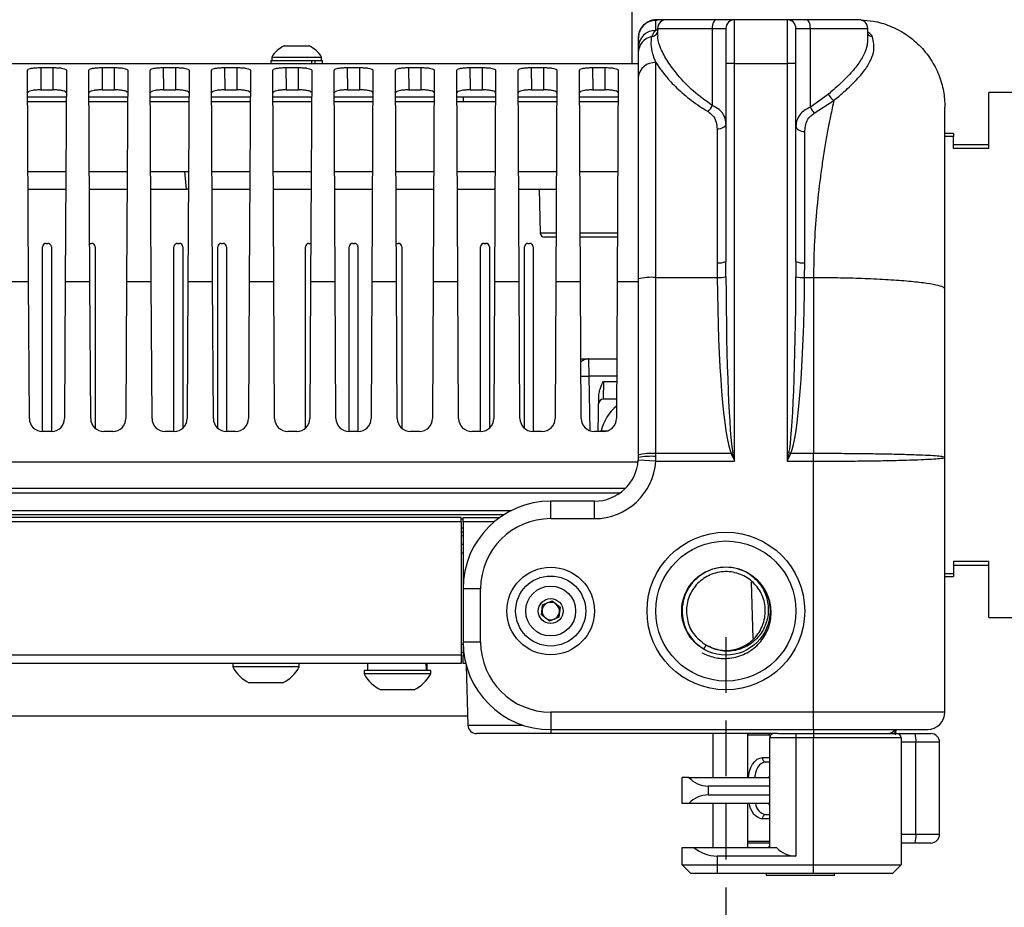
# Model space of a CAD drawing. Header units: millimetres. Extents: x 9 to 583, y 10 to 410.
# Tile 74 of 107: x 449 to 472, y 98 to 118. Entities that reach past the tile are written whole.
import ezdxf

# ---------------------------------------------------------------- set-up
doc = ezdxf.new("R2010")
doc.units = ezdxf.units.MM
doc.linetypes.add('HIDDEN', pattern=[1.905, 1.27, -0.635])
doc.layers.add('DEFAULT_2', color=5, linetype='HIDDEN')
doc.styles.add('SLDTEXTSTYLE0', font='TXT', dxfattribs={"width": 0.605})
doc.dimstyles.new('SLDDIMSTYLE1', dxfattribs={"dimtxt": 5, "dimasz": 3, "dimexe": 0, "dimexo": 0.0625, "dimgap": 1.25, "dimtad": 1, "dimlfac": 5, "dimrnd": 1e-09, "dimzin": 12, "dimdsep": 46, "dimtxsty": 'SLDTEXTSTYLE0', "dimsah": 1, "dimcen": 0.09, "dimadec": 0, "dimazin": 3, "dimtfac": 1, "dimtmove": 0, "dimatfit": 0, "dimfxl": 0, "dimfrac": 2, "dimtolj": 1, "dimtzin": 12, "dimarcsym": 0})

# ---------------------------------------------------------------- blocks, each defined once
blk = doc.blocks.new('_D_14')
at = {"layer": 'DEFAULT_2'}
for p, q in [((399.355, 104.06), (399.355, 85.687)), ((465.355, 104.06), (465.355, 85.687)), ((399.355, 86.687), (393.005, 86.687)), ((399.355, 86.687), (465.355, 86.687)), ((465.355, 86.687), (471.705, 86.687))]:
    blk.add_line(p, q, dxfattribs=at)
for points in [[(399.355, 86.687), (396.355, 87.287), (396.355, 86.087)], [(465.355, 86.687), (468.355, 86.087), (468.355, 87.287)]]:
    blk.add_solid(points, dxfattribs=at)
at = {"layer": 'DEFAULT_2', "char_height": 5, "attachment_point": 1, "style": 'SLDTEXTSTYLE0'}
for s, insert in [('330', (425.846, 93.134)), ('(mounting hole distance)', (393.964, 85.46))]:
    blk.add_mtext(s, dxfattribs=dict(at, insert=insert))

msp = doc.modelspace()

# ---------------------------------------------------------------- linework, layer by layer
at = {"color": 8, "linetype": 'Continuous', "lineweight": 25}
for p, q in [((463.205, 121.2168), (463.205, 117.1595)), ((463.795, 117.9695), (465.043, 117.9695)), ((467.283, 117.9695), (468.595, 117.9695)), ((459.355, 116.3995), (459.355, 116.2995)), ((470.555, 115.5028), (470.355, 115.5028)), ((461.1167, 113.2969), (461.4788, 113.2969)), ((462.0313, 113.2969), (462.8788, 113.2969)), ((463.355, 112.1834), (462.8729, 112.1834)), ((462.2287, 110.0265), (462.2505, 108.7777)), ((462.8616, 110.0265), (462.2287, 110.0265)), ((462.5622, 109.9065), (462.861, 109.9065)), ((404.2471, 106.9595), (460.4629, 106.9595)), ((460.0638, 106.6969), (459.355, 106.6969)), ((459.355, 106.3769), (459.315, 106.3769)), ((459.355, 105.9843), (459.315, 105.9843)), ((470.355, 105.5163), (470.555, 105.5163)), ((459.315, 103.9043), (459.355, 103.9043)), ((459.355, 103.6543), (459.3769, 103.6543)), ((459.4633, 102.0543), (460.7162, 102.0543)), ((461.355, 101.9495), (461.355, 101.8595)), ((467.355, 101.9473), (467.355, 101.8595)), ((469.211, 101.8621), (469.2263, 101.9495)), ((466.355, 101.8195), (465.855, 101.8195)), ((469.6951, 101.6595), (469.355, 101.6595)), ((470.2324, 101.6595), (469.6951, 101.6595)), ((466.1882, 101.3095), (466.355, 101.3095)), ((466.355, 99.9095), (466.1882, 99.9095)), ((465.855, 99.3995), (466.355, 99.3995)), ((469.355, 99.5595), (469.6951, 99.5595)), ((469.6951, 99.5595), (470.2324, 99.5595))]:
    msp.add_line(p, q, dxfattribs=at)
at = {"color": 7, "linetype": 'Continuous', "lineweight": 25}
for p, q in [((463.755, 118.1543), (463.8099, 118.1695)), ((463.755, 117.9248), (463.755, 118.1543)), ((463.995, 118.1695), (463.8099, 118.1695)), ((465.139, 118.1695), (463.995, 118.1695)), ((465.555, 118.1695), (465.139, 118.1695)), ((465.555, 117.1695), (465.555, 118.1695)), ((466.755, 118.1695), (465.555, 118.1695)), ((466.755, 118.1695), (466.755, 117.1695)), ((467.1923, 118.1695), (466.755, 118.1695)), ((468.395, 118.1695), (467.1923, 118.1695)), ((463.795, 117.9695), (463.795, 117.8228)), ((465.043, 117.9695), (465.043, 116.2076)), ((465.043, 117.9695), (465.355, 117.9695)), ((465.355, 117.9695), (465.355, 117.1695)), ((466.955, 117.1695), (466.955, 117.9695)), ((466.955, 117.9695), (467.283, 117.9695)), ((467.283, 116.1673), (467.283, 117.9695)), ((468.595, 117.7355), (468.595, 117.9695)), ((455.27, 117.5695), (455.84, 117.5695)), ((463.355, 117.7552), (463.355, 117.54)), ((463.355, 117.54), (463.355, 117.4144)), ((463.355, 117.1595), (445.309, 117.1595)), ((454.965, 117.2395), (454.965, 117.1595)), ((454.965, 117.2395), (455.8976, 117.2395)), ((454.985, 117.3155), (454.985, 117.2395)), ((454.985, 117.3155), (456.125, 117.3155)), ((455.8976, 117.2395), (455.9545, 117.2395)), ((455.8976, 117.2395), (455.8976, 117.1595)), ((455.9545, 117.2395), (455.9685, 117.2395)), ((455.9685, 117.2395), (455.9685, 117.1595)), ((455.9685, 117.2395), (456.145, 117.2395)), ((456.125, 117.2395), (456.125, 117.3155)), ((456.145, 117.1595), (456.145, 117.2395)), ((463.755, 112.2798), (463.755, 117.1891)), ((465.355, 117.1695), (465.355, 112.6448)), ((465.555, 117.1695), (465.355, 117.1695)), ((465.555, 108.0822), (465.555, 117.1695)), ((465.555, 117.1695), (466.755, 117.1695)), ((466.755, 117.1695), (466.755, 108.0822)), ((466.955, 117.1695), (466.755, 117.1695)), ((466.955, 112.6448), (466.955, 117.1695)), ((449.4371, 112.1834), (449.4118, 117.0127)), ((449.7115, 117.075), (449.9986, 117.075)), ((449.7115, 117.075), (449.7141, 116.5657)), ((449.9959, 116.5657), (449.9986, 117.075)), ((450.2982, 117.0127), (450.2729, 112.1834)), ((450.8371, 112.1834), (450.8118, 117.0127)), ((451.1115, 117.075), (451.3986, 117.075)), ((451.1115, 117.075), (451.1141, 116.5657)), ((451.3959, 116.5657), (451.3986, 117.075)), ((451.6982, 117.0127), (451.6729, 112.1834)), ((452.2371, 112.1834), (452.2118, 117.0127)), ((452.5115, 117.075), (452.7986, 117.075)), ((452.5115, 117.075), (452.5141, 116.5657)), ((452.7959, 116.5657), (452.7986, 117.075)), ((453.0982, 117.0127), (453.0729, 112.1834)), ((453.6371, 112.1834), (453.6118, 117.0127)), ((453.9115, 117.075), (454.1986, 117.075)), ((453.9115, 117.075), (453.9141, 116.5657)), ((454.1959, 116.5657), (454.1986, 117.075)), ((454.4982, 117.0127), (454.4729, 112.1834)), ((455.0371, 112.1834), (455.0118, 117.0127)), ((455.3115, 117.075), (455.5986, 117.075)), ((455.3115, 117.075), (455.3141, 116.5657)), ((455.5959, 116.5657), (455.5986, 117.075)), ((455.8982, 117.0127), (455.8729, 112.1834)), ((456.4371, 112.1834), (456.4118, 117.0127)), ((456.7115, 117.075), (456.9986, 117.075)), ((456.7115, 117.075), (456.7141, 116.5657)), ((456.9959, 116.5657), (456.9986, 117.075)), ((457.2982, 117.0127), (457.2729, 112.1834)), ((457.8371, 112.1834), (457.8118, 117.0127)), ((458.1115, 117.075), (458.3986, 117.075)), ((458.1115, 117.075), (458.1141, 116.5657)), ((458.3959, 116.5657), (458.3986, 117.075)), ((458.6982, 117.0127), (458.6729, 112.1834)), ((459.2371, 112.1834), (459.2118, 117.0127)), ((459.5115, 117.075), (459.7986, 117.075)), ((459.5115, 117.075), (459.5141, 116.5657)), ((459.7959, 116.5657), (459.7986, 117.075)), ((460.0982, 117.0127), (460.0729, 112.1834)), ((460.6371, 112.1834), (460.6118, 117.0127)), ((460.9115, 117.075), (461.1986, 117.075)), ((460.9115, 117.075), (460.9141, 116.5657)), ((461.1959, 116.5657), (461.1986, 117.075)), ((461.4982, 117.0127), (461.4729, 112.1834)), ((462.0371, 112.1834), (462.0118, 117.0127)), ((462.3115, 117.075), (462.5986, 117.075)), ((462.3115, 117.075), (462.3141, 116.5657)), ((462.5959, 116.5657), (462.5986, 117.075)), ((462.8982, 117.0127), (462.8729, 112.1834)), ((463.355, 116.8499), (463.355, 112.245)), ((449.7141, 116.5657), (449.9959, 116.5657)), ((451.1141, 116.5657), (451.3959, 116.5657)), ((452.5141, 116.5657), (452.7959, 116.5657)), ((453.9141, 116.5657), (454.1959, 116.5657)), ((455.3141, 116.5657), (455.5959, 116.5657)), ((456.7141, 116.5657), (456.9959, 116.5657)), ((458.1141, 116.5657), (458.3959, 116.5657)), ((459.5141, 116.5657), (459.7959, 116.5657)), ((460.9141, 116.5657), (461.1959, 116.5657)), ((462.3141, 116.5657), (462.5959, 116.5657)), ((467.6961, 116.4687), (467.283, 116.1673)), ((472.855, 116.5095), (471.355, 116.5095)), ((471.355, 115.223), (471.355, 116.5095)), ((450.295, 116.3995), (449.415, 116.3995)), ((449.4155, 116.2995), (450.2945, 116.2995)), ((451.695, 116.3995), (450.815, 116.3995)), ((450.8155, 116.2995), (451.6945, 116.2995)), ((453.095, 116.3995), (452.215, 116.3995)), ((452.2155, 116.2995), (453.0945, 116.2995)), ((454.495, 116.3995), (453.615, 116.3995)), ((453.6155, 116.2995), (454.4945, 116.2995)), ((455.895, 116.3995), (455.015, 116.3995)), ((455.0155, 116.2995), (455.8945, 116.2995)), ((457.295, 116.3995), (456.415, 116.3995)), ((456.4155, 116.2995), (457.2945, 116.2995)), ((458.695, 116.3995), (457.815, 116.3995)), ((457.8155, 116.2995), (458.6945, 116.2995)), ((460.095, 116.3995), (459.215, 116.3995)), ((459.2155, 116.2995), (460.0945, 116.2995)), ((461.495, 116.3995), (460.615, 116.3995)), ((460.6155, 116.2995), (461.4945, 116.2995)), ((462.895, 116.3995), (462.015, 116.3995)), ((462.0155, 116.2995), (462.8945, 116.2995)), ((467.3737, 116.0335), (467.8212, 116.3258)), ((465.155, 115.6686), (465.155, 112.6169)), ((467.155, 112.6169), (467.155, 115.6151)), ((470.555, 115.5699), (470.355, 115.5699)), ((470.555, 115.5699), (470.555, 115.5028)), ((470.555, 115.223), (470.555, 115.5028)), ((471.355, 115.3088), (470.555, 115.3088)), ((471.355, 115.223), (470.555, 115.223)), ((449.4239, 114.6995), (450.2861, 114.6995)), ((450.8239, 114.6995), (451.6861, 114.6995)), ((452.2239, 114.6995), (453.0861, 114.6995)), ((453.04, 114.2995), (453.005, 114.6995)), ((453.6239, 114.6995), (454.4861, 114.6995)), ((455.0239, 114.6995), (455.8861, 114.6995)), ((456.4239, 114.6995), (457.2861, 114.6995)), ((457.8239, 114.6995), (458.6861, 114.6995)), ((459.2239, 114.6995), (460.0861, 114.6995)), ((460.6239, 114.6995), (461.4861, 114.6995)), ((462.0239, 114.6995), (462.8861, 114.6995)), ((449.426, 114.2995), (450.284, 114.2995)), ((450.826, 114.2995), (451.684, 114.2995)), ((452.226, 114.2995), (453.04, 114.2995)), ((453.084, 114.2995), (453.04, 114.2995)), ((453.626, 114.2995), (454.484, 114.2995)), ((455.026, 114.2995), (455.884, 114.2995)), ((456.426, 114.2995), (457.284, 114.2995)), ((457.826, 114.2995), (458.684, 114.2995)), ((459.226, 114.2995), (460.084, 114.2995)), ((460.626, 114.2995), (461.484, 114.2995)), ((461.0905, 114.2995), (461.1167, 113.2969)), ((461.4783, 113.1995), (461.2167, 113.1995)), ((462.8783, 113.1995), (462.0318, 113.1995)), ((449.755, 108.7595), (449.755, 112.9795)), ((449.835, 113.0595), (449.875, 113.0595)), ((449.955, 112.9795), (449.955, 108.7595)), ((450.8325, 113.0595), (450.835, 113.0595)), ((450.835, 113.0595), (450.875, 113.0595)), ((450.955, 112.9795), (450.955, 108.8345)), ((452.755, 108.7595), (452.755, 112.9795)), ((452.835, 113.0595), (452.875, 113.0595)), ((452.955, 112.9795), (452.955, 108.8345)), ((453.755, 108.8345), (453.755, 112.9795)), ((453.835, 113.0595), (453.875, 113.0595)), ((453.955, 112.9795), (453.955, 108.7595)), ((455.755, 108.8345), (455.755, 112.9795)), ((455.835, 113.0595), (455.875, 113.0595)), ((455.875, 113.0595), (455.8775, 113.0595)), ((456.755, 108.7595), (456.755, 112.9795)), ((456.835, 113.0595), (456.875, 113.0595)), ((456.955, 112.9795), (456.955, 108.7595)), ((457.8325, 113.0595), (457.835, 113.0595)), ((457.835, 113.0595), (457.875, 113.0595)), ((457.955, 112.9795), (457.955, 108.8345)), ((459.755, 108.7595), (459.755, 112.9795)), ((459.835, 113.0595), (459.875, 113.0595)), ((459.955, 112.9795), (459.955, 108.8345)), ((460.755, 108.8345), (460.755, 112.9795)), ((460.835, 113.0595), (460.875, 113.0595)), ((460.955, 112.9795), (460.955, 108.7595)), ((465.356, 112.2973), (465.355, 112.6448)), ((466.955, 112.6448), (466.954, 112.2973)), ((465.155, 112.6169), (465.157, 112.2798)), ((467.153, 112.2798), (467.155, 112.6169)), ((449.4371, 112.1834), (449.0454, 112.1834)), ((449.4534, 109.0579), (449.4371, 112.1834)), ((450.2729, 112.1834), (450.2566, 109.0579)), ((450.8371, 112.1834), (450.2729, 112.1834)), ((450.8534, 109.0579), (450.8371, 112.1834)), ((451.6729, 112.1834), (451.6566, 109.0579)), ((452.2371, 112.1834), (451.6729, 112.1834)), ((452.2534, 109.0579), (452.2371, 112.1834)), ((453.0729, 112.1834), (453.0566, 109.0579)), ((453.6371, 112.1834), (453.0729, 112.1834)), ((453.6534, 109.0579), (453.6371, 112.1834)), ((454.4729, 112.1834), (454.4566, 109.0579)), ((455.0371, 112.1834), (454.4729, 112.1834)), ((455.0534, 109.0579), (455.0371, 112.1834)), ((455.8729, 112.1834), (455.8566, 109.0579)), ((456.4371, 112.1834), (455.8729, 112.1834)), ((456.4534, 109.0579), (456.4371, 112.1834)), ((457.2729, 112.1834), (457.2566, 109.0579)), ((457.8371, 112.1834), (457.2729, 112.1834)), ((457.8534, 109.0579), (457.8371, 112.1834)), ((458.6729, 112.1834), (458.6566, 109.0579)), ((459.2371, 112.1834), (458.6729, 112.1834)), ((459.2534, 109.0579), (459.2371, 112.1834)), ((460.0729, 112.1834), (460.0566, 109.0579)), ((460.6371, 112.1834), (460.0729, 112.1834)), ((460.6534, 109.0579), (460.6371, 112.1834)), ((461.4729, 112.1834), (461.4566, 109.0579)), ((462.0371, 112.1834), (461.4729, 112.1834)), ((462.0534, 109.0579), (462.0371, 112.1834)), ((462.8729, 112.1834), (462.8566, 109.0579)), ((463.355, 112.245), (463.355, 108.2216)), ((463.755, 108.2565), (463.755, 112.2798)), ((463.755, 112.2798), (465.157, 112.2798)), ((467.153, 112.2798), (467.355, 112.2798)), ((467.355, 112.2798), (467.355, 108.2565)), ((470.355, 108.1695), (470.355, 112.0184)), ((462.2184, 110.4195), (462.2287, 110.0265)), ((462.2184, 110.4195), (462.8637, 110.4195)), ((462.5622, 109.9065), (462.5533, 109.4995)), ((462.4421, 108.7595), (462.4569, 109.6082)), ((462.8589, 109.4995), (462.5533, 109.4995)), ((449.9566, 108.7595), (449.7534, 108.7595)), ((451.3566, 108.7595), (451.1534, 108.7595)), ((452.7566, 108.7595), (452.5534, 108.7595)), ((454.1566, 108.7595), (453.9534, 108.7595)), ((455.5566, 108.7595), (455.3534, 108.7595)), ((456.9566, 108.7595), (456.7534, 108.7595)), ((458.3566, 108.7595), (458.1534, 108.7595)), ((459.7566, 108.7595), (459.5534, 108.7595)), ((461.1566, 108.7595), (460.9534, 108.7595)), ((462.5566, 108.7595), (462.3534, 108.7595)), ((462.487, 108.7795), (462.487, 108.7595)), ((462.487, 108.7795), (462.6643, 108.7795)), ((463.355, 108.1695), (463.3531, 108.1071)), ((463.355, 108.2216), (463.355, 108.1695)), ((463.7523, 108.0822), (463.755, 108.1913)), ((463.755, 108.1913), (463.755, 108.2565)), ((465.4736, 108.2565), (463.755, 108.2565)), ((467.355, 108.2565), (466.8364, 108.2565)), ((467.355, 108.0822), (467.355, 108.2565)), ((470.355, 102.3495), (470.355, 108.1695)), ((463.3489, 108.0595), (446.255, 108.0595)), ((463.7523, 108.0822), (463.3531, 108.1071)), ((463.7523, 108.0822), (465.555, 108.0822)), ((466.755, 108.0822), (467.355, 108.0822)), ((467.355, 102.3495), (467.355, 108.0822)), ((463.0592, 107.4595), (446.255, 107.4595)), ((446.055, 107.3595), (462.9414, 107.3595)), ((461.355, 106.7695), (461.355, 107.1695)), ((462.355, 107.1695), (461.355, 107.1695)), ((462.355, 106.7695), (462.355, 107.1695)), ((460.2855, 106.8595), (404.4245, 106.8595)), ((459.315, 106.7995), (405.395, 106.7995)), ((459.315, 106.6995), (459.315, 106.7995)), ((459.355, 106.7995), (460.1961, 106.7995)), ((459.355, 106.6969), (459.355, 106.7995)), ((459.315, 106.6995), (405.395, 106.6995)), ((459.355, 106.7595), (459.315, 106.7595)), ((459.315, 106.6995), (459.315, 103.6595)), ((459.315, 106.5595), (459.355, 106.5595)), ((459.355, 106.6969), (459.355, 105.1695)), ((461.355, 106.7695), (462.355, 106.7695)), ((459.355, 106.4595), (459.315, 106.4595)), ((459.315, 106.1895), (459.355, 106.1895)), ((470.555, 105.796), (471.355, 105.796)), ((470.555, 105.796), (470.555, 105.5163)), ((470.555, 105.7102), (471.355, 105.7102)), ((471.355, 104.5095), (471.355, 105.796)), ((470.355, 105.4492), (470.555, 105.4492)), ((470.555, 105.5163), (470.555, 105.4492)), ((465.9755, 104.029), (465.9417, 105.3194)), ((459.355, 105.1695), (459.355, 103.9495)), ((459.755, 105.1695), (459.355, 105.1695)), ((459.755, 103.9495), (459.755, 105.1695)), ((461.1416, 104.5713), (461.1719, 104.8003)), ((461.1719, 104.8003), (461.3854, 104.8885)), ((461.3854, 104.8885), (461.5684, 104.7477)), ((461.3247, 104.4306), (461.1416, 104.5713)), ((461.5684, 104.7477), (461.5381, 104.5188)), ((461.5381, 104.5188), (461.3247, 104.4306)), ((471.355, 104.5095), (472.855, 104.5095)), ((459.755, 103.9495), (459.355, 103.9495)), ((459.355, 103.9495), (459.355, 103.6543)), ((464.8508, 103.7862), (464.905, 103.8801)), ((405.395, 103.6595), (459.315, 103.6595)), ((459.355, 103.7095), (459.315, 103.7095)), ((459.315, 103.6595), (459.315, 103.4595)), ((459.355, 103.4595), (459.355, 103.6543)), ((459.315, 103.4595), (405.395, 103.4595)), ((454.095, 103.4595), (454.095, 103.3835)), ((455.615, 103.3835), (455.615, 103.4595)), ((457.175, 103.4595), (457.175, 103.2995)), ((458.535, 103.2995), (458.535, 103.4595)), ((459.416, 103.4595), (459.355, 103.4595)), ((459.4277, 103.4154), (459.4633, 102.0543)), ((455.615, 103.3835), (454.095, 103.3835)), ((457.095, 103.2995), (457.095, 103.2235)), ((458.615, 103.2995), (457.095, 103.2995)), ((458.615, 103.2235), (457.095, 103.2235)), ((458.615, 103.2235), (458.615, 103.2995)), ((455.235, 103.0195), (454.475, 103.0195)), ((458.235, 102.8595), (457.475, 102.8595)), ((467.355, 102.3495), (461.355, 102.3495)), ((461.355, 102.3495), (461.355, 101.9495)), ((467.355, 101.9495), (467.355, 102.3495)), ((459.4579, 102.2595), (405.2521, 102.2595)), ((461.355, 101.8595), (459.6632, 101.8595)), ((461.355, 101.9495), (467.355, 101.9495)), ((466.549, 101.8595), (461.355, 101.8595)), ((465.055, 101.8595), (465.055, 100.8595)), ((465.855, 100.8595), (465.855, 101.8595)), ((466.549, 101.8595), (466.955, 101.8595)), ((466.955, 101.8595), (466.955, 101.7595)), ((466.955, 101.8595), (467.355, 101.8595)), ((467.355, 101.8595), (469.255, 101.8595)), ((467.355, 101.8595), (467.355, 101.7595)), ((469.235, 101.9444), (469.223, 101.8335)), ((469.255, 101.8595), (469.6742, 101.8595)), ((469.6742, 101.8595), (470.0324, 101.8595)), ((466.355, 101.8206), (466.355, 101.7595)), ((466.355, 99.2595), (466.355, 101.7595)), ((466.955, 101.7595), (466.355, 101.7595)), ((466.955, 101.7595), (466.955, 99.0595)), ((467.355, 101.7595), (466.955, 101.7595)), ((467.355, 98.8595), (467.355, 101.7595)), ((469.355, 101.7595), (467.355, 101.7595)), ((469.355, 101.7595), (469.355, 98.8595)), ((469.6951, 99.5595), (469.6951, 101.6595)), ((470.2324, 99.5595), (470.2324, 101.6595)), ((466.355, 101.2095), (466.2656, 101.2095)), ((464.355, 100.2595), (464.355, 100.8595)), ((464.5078, 100.8595), (464.355, 100.8595)), ((464.5078, 100.8595), (466.355, 100.8595)), ((466.355, 100.6595), (464.955, 100.6595)), ((464.955, 100.4595), (464.955, 100.6595)), ((464.5078, 100.2595), (464.355, 100.2595)), ((466.355, 100.2595), (464.5078, 100.2595)), ((464.955, 100.4595), (466.355, 100.4595)), ((465.055, 100.2595), (465.055, 99.2595)), ((465.855, 99.2595), (465.855, 100.2595)), ((466.2656, 100.0095), (466.355, 100.0095)), ((466.355, 99.3595), (465.855, 99.3595)), ((469.6742, 99.3595), (469.355, 99.3595)), ((470.0324, 99.3595), (469.6742, 99.3595)), ((464.355, 98.8595), (464.355, 99.2595)), ((464.355, 99.2595), (464.6259, 99.2595)), ((464.6259, 99.2595), (466.5078, 99.2595)), ((466.955, 99.0595), (465.155, 99.0595)), ((465.155, 99.0595), (465.155, 98.8595)), ((464.355, 98.8595), (465.155, 98.8595)), ((464.355, 98.8595), (464.555, 98.6595)), ((465.155, 98.8595), (465.155, 98.6595)), ((465.155, 98.8595), (467.355, 98.8595)), ((467.355, 98.6595), (467.355, 98.8595)), ((467.355, 98.8595), (469.355, 98.8595)), ((469.155, 98.6595), (469.355, 98.8595)), ((465.155, 98.6595), (464.555, 98.6595)), ((467.355, 98.6595), (465.155, 98.6595)), ((466.275, 98.6595), (466.275, 98.6135)), ((467.835, 98.6135), (466.275, 98.6135)), ((469.155, 98.6595), (467.355, 98.6595)), ((467.835, 98.6135), (467.835, 98.6595))]:
    msp.add_line(p, q, dxfattribs=at)
at = {"color": 7, "linetype": 'Continuous', "lineweight": 25, "flags": 128}
for points in [[(465.139, 118.1695), (465.1203, 118.1657), (465.1023, 118.1543), (465.0857, 118.1358), (465.0711, 118.1109), (465.0592, 118.0806), (465.0503, 118.0461), (465.0449, 118.0085), (465.043, 117.9695)], [(467.283, 117.9695), (467.2813, 118.0085), (467.2761, 118.0461), (467.2677, 118.0806), (467.2565, 118.1109), (467.2427, 118.1358), (467.227, 118.1543), (467.21, 118.1657), (467.1923, 118.1695)], [(465.355, 115.791), (465.3512, 115.7671), (465.3398, 115.7442), (465.3213, 115.723), (465.2964, 115.7044), (465.2661, 115.6892), (465.2315, 115.6779), (465.194, 115.6709), (465.155, 115.6686)], [(466.955, 115.7359), (466.9589, 115.7124), (466.9702, 115.6897), (466.9887, 115.6688), (467.0136, 115.6505), (467.0439, 115.6355), (467.0785, 115.6243), (467.116, 115.6174), (467.155, 115.6151)]]:
    msp.add_lwpolyline(points, dxfattribs=at)
at = {"color": 8, "linetype": 'Continuous', "lineweight": 25, "flags": 128}
for points in [[(465.8734, 100.8595), (465.8779, 100.9071), (465.8959, 101.0009), (465.9251, 101.0873), (465.9645, 101.1631), (466.0124, 101.2253), (466.0671, 101.2715), (466.1265, 101.2999), (466.1882, 101.3095)], [(466.2656, 101.2095), (466.2162, 101.2018), (466.1688, 101.1791), (466.125, 101.1421), (466.0866, 101.0924), (466.0552, 101.0317), (466.0318, 100.9626), (466.0174, 100.8876), (466.0145, 100.8595)]]:
    msp.add_lwpolyline(points, dxfattribs=at)
at = {"color": 7, "linetype": 'Continuous', "lineweight": 25}
for centre, radius in [((465.355, 104.6595), 1.8), ((465.355, 104.6595), 1.6), ((461.355, 104.6595), 1), ((465.355, 104.6595), 1.0084), ((461.355, 104.6595), 0.8), ((461.355, 104.6595), 0.57), ((461.355, 104.6595), 0.285)]:
    msp.add_circle(centre, radius, dxfattribs=at)
for centre, radius, start, end in [((463.7545, 117.7548), 0.3995, 89.93241, 179.93225), ((463.995, 117.9695), 0.2, 90, 180), ((465.555, 117.9695), 0.2, 90, 180), ((466.755, 117.9695), 0.2, 0, 90), ((468.395, 117.9695), 0.2, 0, 90), ((463.7476, 117.5323), 0.3926, 88.91408, 178.87127), ((455.555, 116.9628), 0.6703, 115.1629, 148.25374), ((455.555, 116.9628), 0.6703, 31.74626, 64.8371), ((463.7396, 117.4072), 0.3847, 101.25094, 178.91854), ((463.7269, 116.8168), 0.3734, 85.68682, 174.91209), ((464.6502, 116.3853), 0.4312, 313.50734, 335.65869), ((467.6946, 116.3486), 0.4497, 203.77333, 224.47682), ((461.2167, 113.2995), 0.1, 181.5, 270), ((449.835, 112.9795), 0.08, 90, 180), ((449.875, 112.9795), 0.08, 0, 90), ((450.875, 112.9795), 0.08, 0, 90), ((452.835, 112.9795), 0.08, 90, 180), ((452.875, 112.9795), 0.08, 0, 90), ((453.835, 112.9795), 0.08, 90, 180), ((453.875, 112.9795), 0.08, 0, 90), ((455.835, 112.9795), 0.08, 90, 180), ((456.835, 112.9795), 0.08, 90, 180), ((456.875, 112.9795), 0.08, 0, 90), ((457.875, 112.9795), 0.08, 0, 90), ((459.835, 112.9795), 0.08, 90, 180), ((459.875, 112.9795), 0.08, 0, 90), ((460.835, 112.9795), 0.08, 90, 180), ((460.875, 112.9795), 0.08, 0, 90), ((465.204, 112.9965), 0.3828, 262.64056, 293.23069), ((467.106, 112.9965), 0.3828, 246.76931, 277.35944), ((463.6558, 111.1063), 1.1777, 85.16619, 104.79594), ((465.1938, 113.0045), 0.7255, 267.09231, 282.91884), ((467.1162, 113.0045), 0.7255, 257.08116, 272.90769), ((462.5533, 109.3995), 0.1, 90, 179), ((463.555, 108.5102), 1.084, 130.01237, 165.61273), ((449.7534, 109.0595), 0.3, 180.3, 270), ((449.9566, 109.0595), 0.3, 270, 359.7), ((451.1534, 109.0595), 0.3, 180.3, 270), ((451.3566, 109.0595), 0.3, 270, 359.7), ((452.5534, 109.0595), 0.3, 180.3, 270), ((452.7566, 109.0595), 0.3, 270, 359.7), ((453.9534, 109.0595), 0.3, 180.3, 270), ((454.1566, 109.0595), 0.3, 270, 359.7), ((455.3534, 109.0595), 0.3, 180.3, 270), ((455.5566, 109.0595), 0.3, 270, 359.7), ((456.7534, 109.0595), 0.3, 180.3, 270), ((456.9566, 109.0595), 0.3, 270, 359.7), ((458.1534, 109.0595), 0.3, 180.3, 270), ((458.3566, 109.0595), 0.3, 270, 359.7), ((459.5534, 109.0595), 0.3, 180.3, 270), ((459.7566, 109.0595), 0.3, 270, 359.7), ((460.9534, 109.0595), 0.3, 180.3, 270), ((461.1566, 109.0595), 0.3, 270, 359.7), ((462.3534, 109.0595), 0.3, 180.3, 270), ((462.5566, 109.0595), 0.3, 270, 359.7), ((463.6558, 107.083), 1.1777, 85.16619, 104.79594), ((463.6553, 106.3427), 1.8514, 86.91293, 99.33484), ((464.5267, 110.524), 2.4572, 292.66641, 293.69889), ((467.7834, 110.524), 2.4572, 246.30111, 247.33359), ((462.355, 108.1695), 1, 270, 356.42398), ((462.355, 108.1695), 1.4, 270, 356.42398), ((461.355, 105.1695), 2, 90, 180), ((461.355, 105.1695), 1.6, 90, 180), ((465.355, 104.6595), 1, 55.26651, 240), ((461.355, 104.6595), 0.2, 112.44828, 172.44828), ((461.355, 104.6595), 0.2, 52.44828, 112.44828), ((461.355, 104.6595), 0.2, 352.44828, 52.44828), ((461.355, 104.6595), 0.2, 172.44828, 232.44828), ((461.355, 104.6595), 0.2, 292.44828, 352.44828), ((461.355, 104.6595), 0.2, 232.44828, 292.44828), ((461.355, 103.9495), 2, 180, 270), ((461.355, 103.9495), 1.6, 180, 270), ((454.855, 103.7966), 0.865, 208.52379, 243.94017), ((454.855, 103.7966), 0.865, 296.05983, 331.47621), ((457.855, 103.6366), 0.865, 208.52379, 243.94017), ((457.855, 103.6366), 0.865, 296.05983, 331.47621), ((469.955, 102.3495), 0.4, 270, 0), ((459.6632, 102.0595), 0.2, 181.5, 270), ((466.315, 101.8206), 0.04, 0, 76.94581), ((466.455, 101.7595), 0.1, 90, 180), ((469.0468, 102.0595), 0.2, 270, 325.89314), ((469.255, 101.7595), 0.1, 0, 90), ((469.2012, 101.709), 0.4964, 354.28191, 17.65632), ((470.0324, 101.6595), 0.2, 0, 90), ((466.2785, 101.2995), 0.0909, 173.6788, 261.82555), ((464.955, 101.2595), 0.6, 221.81031, 270), ((466.315, 100.8985), 0.04, 283.05419, 0), ((464.955, 99.8595), 0.6, 90, 138.18969), ((466.315, 100.2206), 0.04, 0, 76.94581), ((466.2785, 99.9195), 0.0909, 98.17445, 186.3212), ((469.2012, 99.5101), 0.4964, 342.34368, 5.71809), ((470.0324, 99.5595), 0.2, 270, 0), ((465.155, 99.8595), 0.8, 228.59038, 270), ((466.315, 99.2985), 0.04, 283.05419, 0), ((466.955, 99.6595), 0.6, 221.81031, 270)]:
    msp.add_arc(centre, radius, start, end, dxfattribs=at)
at = {"color": 8, "linetype": 'Continuous', "lineweight": 25}
for centre, radius, start, end in [((463.6341, 117.9682), 0.1862, 279.41341, 329.75145), ((468.7215, 117.9664), 0.1821, 226.02633, 262.4351), ((462.0999, 116.0059), 5.9808, 269.50671, 271.23402), ((466.3171, 100.8836), 0.0379, 320.52896, 359.86031), ((466.281, 100.2947), 0.3962, 185.0907, 256.45262), ((466.3154, 100.2913), 0.2862, 186.37955, 259.98881)]:
    msp.add_arc(centre, radius, start, end, dxfattribs=at)
at = {"color": 7, "linetype": 'Continuous', "lineweight": 25}
for centre, major_axis, ratio, start_param, end_param in [((465.555, 112.7328), (0, 4.572), 0.0874887, 1.6700386, 2.9366411), ((465.555, 112.7503), (0, 4.572), 0.0437443, 1.6700386, 2.9366411), ((466.755, 112.7503), (0, 4.572), 0.0437443, 3.3465442, 4.6131467), ((466.755, 112.7328), (0, 4.572), 0.0874887, 3.3465442, 4.6131467), ((457.855, 103.2995), (-0.1607, 1.1743), 0.5626512, 4.6355296, 4.771798), ((457.855, 103.4595), (-0.1607, 1.1743), 0.5626512, 4.4992611, 4.6355296)]:
    msp.add_ellipse(centre, major_axis=major_axis, ratio=ratio, start_param=start_param, end_param=end_param, dxfattribs=at)
for points, knots in [([(463.8089, 118.169), (463.7893, 118.1688), (463.7465, 118.1685), (463.6603, 118.1553), (463.5484, 118.1092), (463.4458, 118.0236), (463.3679, 117.8984), (463.3625, 117.8014), (463.3598, 117.7547)], [0, 0, 0, 0, 0.1515997, 0.330039, 0.4761277, 0.6458688, 0.8296412, 1, 1, 1, 1]), ([(468.4419, 118.1615), (468.5347, 118.1561), (468.7567, 118.1432), (469.1009, 118.0378), (469.4595, 117.8541), (469.7792, 117.5937), (470.0394, 117.274), (470.2239, 116.9155), (470.3352, 116.5428), (470.3485, 116.2915), (470.355, 116.1695)], [0, 0, 0, 0, 0.09124413, 0.21827199, 0.3505809, 0.48569759, 0.62081428, 0.75312319, 0.88015105, 1, 1, 1, 1]), ([(463.6646, 117.7845), (463.6832, 117.826), (463.7054, 117.8757), (463.748, 117.9179), (463.755, 117.9248)], [0, 0, 0, 0, 0.8348256, 1, 1, 1, 1]), ([(463.755, 117.1891), (463.7307, 117.2573), (463.6775, 117.4062), (463.6388, 117.6134), (463.6559, 117.7271), (463.6646, 117.7845)], [0, 0, 0, 0, 0.29506824, 0.6442155, 1, 1, 1, 1]), ([(467.8212, 116.3258), (467.8212, 116.3258), (467.8611, 116.3585), (468.0136, 116.485), (468.252, 116.6991), (468.4877, 116.9558), (468.6461, 117.1969), (468.7653, 117.4846), (468.724, 117.6681), (468.6975, 117.7858)], [0, 0, 0, 0, 0.00000385, 0.05914945, 0.2306715, 0.40218321, 0.55976728, 0.71733219, 1, 1, 1, 1]), ([(463.355, 117.4144), (463.355, 117.3398), (463.355, 117.189), (463.355, 116.9637), (463.355, 116.8499)], [0, 0, 0, 0, 0.49501739, 1, 1, 1, 1]), ([(463.755, 117.1891), (463.8575, 117.0436), (464.0248, 116.8062), (464.3896, 116.4618), (464.6828, 116.2332), (464.8841, 116.1108), (464.947, 116.0726)], [0, 0, 0, 0, 0.3887753, 0.6344148, 0.885799, 1, 1, 1, 1]), ([(449.4118, 117.0127), (449.4151, 117.0206), (449.4218, 117.0364), (449.4751, 117.0551), (449.5533, 117.068), (449.6372, 117.0741), (449.6911, 117.0747), (449.7115, 117.075)], [0, 0, 0, 0, 0.2208997, 0.4419532, 0.659056, 0.8715641, 1, 1, 1, 1]), ([(449.9986, 117.075), (450.0318, 117.0744), (450.0983, 117.0732), (450.1871, 117.064), (450.2547, 117.0495), (450.2925, 117.0316), (450.2965, 117.0183), (450.2982, 117.0127)], [0, 0, 0, 0, 0.2092963, 0.4185565, 0.6289139, 0.8425264, 1, 1, 1, 1]), ([(450.8118, 117.0127), (450.8151, 117.0206), (450.8218, 117.0364), (450.8751, 117.0551), (450.9533, 117.068), (451.0372, 117.0741), (451.0911, 117.0747), (451.1115, 117.075)], [0, 0, 0, 0, 0.2208997, 0.4419532, 0.659056, 0.8715641, 1, 1, 1, 1]), ([(451.3986, 117.075), (451.4318, 117.0744), (451.4983, 117.0732), (451.5871, 117.064), (451.6547, 117.0495), (451.6925, 117.0316), (451.6965, 117.0183), (451.6982, 117.0127)], [0, 0, 0, 0, 0.2092963, 0.4185565, 0.6289139, 0.8425264, 1, 1, 1, 1]), ([(452.2118, 117.0127), (452.2151, 117.0206), (452.2218, 117.0364), (452.2751, 117.0551), (452.3533, 117.068), (452.4372, 117.0741), (452.4911, 117.0747), (452.5115, 117.075)], [0, 0, 0, 0, 0.2208997, 0.4419532, 0.659056, 0.8715641, 1, 1, 1, 1]), ([(452.7986, 117.075), (452.8318, 117.0744), (452.8983, 117.0732), (452.9871, 117.064), (453.0547, 117.0495), (453.0925, 117.0316), (453.0965, 117.0183), (453.0982, 117.0127)], [0, 0, 0, 0, 0.2092963, 0.4185565, 0.6289139, 0.8425264, 1, 1, 1, 1]), ([(453.6118, 117.0127), (453.6151, 117.0206), (453.6218, 117.0364), (453.6751, 117.0551), (453.7533, 117.068), (453.8372, 117.0741), (453.8911, 117.0747), (453.9115, 117.075)], [0, 0, 0, 0, 0.2208997, 0.4419532, 0.659056, 0.8715641, 1, 1, 1, 1]), ([(454.1986, 117.075), (454.2318, 117.0744), (454.2983, 117.0732), (454.3871, 117.064), (454.4547, 117.0495), (454.4925, 117.0316), (454.4965, 117.0183), (454.4982, 117.0127)], [0, 0, 0, 0, 0.2092963, 0.4185565, 0.6289139, 0.8425264, 1, 1, 1, 1]), ([(455.0118, 117.0127), (455.0151, 117.0206), (455.0218, 117.0364), (455.0751, 117.0551), (455.1533, 117.068), (455.2372, 117.0741), (455.2911, 117.0747), (455.3115, 117.075)], [0, 0, 0, 0, 0.2208997, 0.4419532, 0.659056, 0.8715641, 1, 1, 1, 1]), ([(455.5986, 117.075), (455.6318, 117.0744), (455.6983, 117.0732), (455.7871, 117.064), (455.8547, 117.0495), (455.8925, 117.0316), (455.8965, 117.0183), (455.8982, 117.0127)], [0, 0, 0, 0, 0.20929625, 0.41855649, 0.62891387, 0.84252636, 1, 1, 1, 1]), ([(456.4118, 117.0127), (456.4151, 117.0206), (456.4218, 117.0364), (456.4751, 117.0551), (456.5533, 117.068), (456.6372, 117.0741), (456.6911, 117.0747), (456.7115, 117.075)], [0, 0, 0, 0, 0.2208997, 0.4419532, 0.659056, 0.8715641, 1, 1, 1, 1]), ([(456.9986, 117.075), (457.0318, 117.0744), (457.0983, 117.0732), (457.1871, 117.064), (457.2547, 117.0495), (457.2925, 117.0316), (457.2965, 117.0183), (457.2982, 117.0127)], [0, 0, 0, 0, 0.2092963, 0.4185565, 0.6289139, 0.8425264, 1, 1, 1, 1]), ([(457.8118, 117.0127), (457.8151, 117.0206), (457.8218, 117.0364), (457.8751, 117.0551), (457.9533, 117.068), (458.0372, 117.0741), (458.0911, 117.0747), (458.1115, 117.075)], [0, 0, 0, 0, 0.2208997, 0.4419532, 0.659056, 0.8715641, 1, 1, 1, 1]), ([(458.3986, 117.075), (458.4318, 117.0744), (458.4983, 117.0732), (458.5871, 117.064), (458.6547, 117.0495), (458.6925, 117.0316), (458.6965, 117.0183), (458.6982, 117.0127)], [0, 0, 0, 0, 0.2092963, 0.4185565, 0.6289139, 0.8425264, 1, 1, 1, 1]), ([(459.2118, 117.0127), (459.2151, 117.0206), (459.2218, 117.0364), (459.2751, 117.0551), (459.3533, 117.068), (459.4372, 117.0741), (459.4911, 117.0747), (459.5115, 117.075)], [0, 0, 0, 0, 0.2208997, 0.4419532, 0.659056, 0.8715641, 1, 1, 1, 1]), ([(459.7986, 117.075), (459.8318, 117.0744), (459.8983, 117.0732), (459.9871, 117.064), (460.0547, 117.0495), (460.0925, 117.0316), (460.0965, 117.0183), (460.0982, 117.0127)], [0, 0, 0, 0, 0.2092963, 0.4185565, 0.6289139, 0.8425264, 1, 1, 1, 1]), ([(460.6118, 117.0127), (460.6151, 117.0206), (460.6218, 117.0364), (460.6751, 117.0551), (460.7533, 117.068), (460.8372, 117.0741), (460.8911, 117.0747), (460.9115, 117.075)], [0, 0, 0, 0, 0.2208997, 0.4419532, 0.659056, 0.8715641, 1, 1, 1, 1]), ([(461.1986, 117.075), (461.2318, 117.0744), (461.2983, 117.0732), (461.3871, 117.064), (461.4547, 117.0495), (461.4925, 117.0316), (461.4965, 117.0183), (461.4982, 117.0127)], [0, 0, 0, 0, 0.2092963, 0.4185565, 0.6289139, 0.8425264, 1, 1, 1, 1]), ([(462.0118, 117.0127), (462.0151, 117.0206), (462.0218, 117.0364), (462.0751, 117.0551), (462.1533, 117.068), (462.2372, 117.0741), (462.2911, 117.0747), (462.3115, 117.075)], [0, 0, 0, 0, 0.2208997, 0.4419532, 0.659056, 0.8715641, 1, 1, 1, 1]), ([(462.5986, 117.075), (462.6318, 117.0744), (462.6983, 117.0732), (462.7871, 117.064), (462.8547, 117.0495), (462.8925, 117.0316), (462.8965, 117.0183), (462.8982, 117.0127)], [0, 0, 0, 0, 0.2092963, 0.4185565, 0.6289139, 0.8425264, 1, 1, 1, 1]), ([(449.7141, 116.5657), (449.681, 116.5651), (449.6147, 116.5638), (449.5262, 116.5537), (449.4586, 116.5377), (449.4204, 116.5179), (449.4163, 116.503), (449.4145, 116.4966)], [0, 0, 0, 0, 0.2081457, 0.4162474, 0.6256807, 0.8390503, 1, 1, 1, 1]), ([(450.2955, 116.4966), (450.2922, 116.5054), (450.2855, 116.523), (450.2318, 116.5439), (450.1531, 116.5582), (450.0694, 116.5649), (450.0158, 116.5655), (449.9959, 116.5657)], [0, 0, 0, 0, 0.2223217, 0.4448324, 0.6624596, 0.8744817, 1, 1, 1, 1]), ([(451.1141, 116.5657), (451.081, 116.5651), (451.0147, 116.5638), (450.9262, 116.5537), (450.8586, 116.5377), (450.8204, 116.5179), (450.8163, 116.503), (450.8145, 116.4966)], [0, 0, 0, 0, 0.2081457, 0.4162474, 0.6256807, 0.8390503, 1, 1, 1, 1]), ([(451.6955, 116.4966), (451.6922, 116.5054), (451.6855, 116.523), (451.6318, 116.5439), (451.5531, 116.5582), (451.4694, 116.5649), (451.4158, 116.5655), (451.3959, 116.5657)], [0, 0, 0, 0, 0.2223217, 0.4448324, 0.6624596, 0.8744817, 1, 1, 1, 1]), ([(452.5141, 116.5657), (452.481, 116.5651), (452.4147, 116.5638), (452.3262, 116.5537), (452.2586, 116.5377), (452.2204, 116.5179), (452.2163, 116.503), (452.2145, 116.4966)], [0, 0, 0, 0, 0.2081457, 0.4162474, 0.6256807, 0.8390503, 1, 1, 1, 1]), ([(453.0955, 116.4966), (453.0922, 116.5054), (453.0855, 116.523), (453.0318, 116.5439), (452.9531, 116.5582), (452.8694, 116.5649), (452.8158, 116.5655), (452.7959, 116.5657)], [0, 0, 0, 0, 0.2223217, 0.4448324, 0.6624596, 0.8744817, 1, 1, 1, 1]), ([(453.9141, 116.5657), (453.881, 116.5651), (453.8147, 116.5638), (453.7262, 116.5537), (453.6586, 116.5377), (453.6204, 116.5179), (453.6163, 116.503), (453.6145, 116.4966)], [0, 0, 0, 0, 0.2081457, 0.4162474, 0.6256807, 0.8390503, 1, 1, 1, 1]), ([(454.4955, 116.4966), (454.4922, 116.5054), (454.4855, 116.523), (454.4318, 116.5439), (454.3531, 116.5582), (454.2694, 116.5649), (454.2158, 116.5655), (454.1959, 116.5657)], [0, 0, 0, 0, 0.2223217, 0.4448324, 0.6624596, 0.8744817, 1, 1, 1, 1]), ([(455.3141, 116.5657), (455.281, 116.5651), (455.2147, 116.5638), (455.1262, 116.5537), (455.0586, 116.5377), (455.0204, 116.5179), (455.0163, 116.503), (455.0145, 116.4966)], [0, 0, 0, 0, 0.2081457, 0.4162474, 0.6256807, 0.8390503, 1, 1, 1, 1]), ([(455.8955, 116.4966), (455.8922, 116.5054), (455.8855, 116.523), (455.8318, 116.5439), (455.7531, 116.5582), (455.6694, 116.5649), (455.6158, 116.5655), (455.5959, 116.5657)], [0, 0, 0, 0, 0.2223217, 0.4448324, 0.6624596, 0.8744817, 1, 1, 1, 1]), ([(456.7141, 116.5657), (456.681, 116.5651), (456.6147, 116.5638), (456.5262, 116.5537), (456.4586, 116.5377), (456.4204, 116.5179), (456.4163, 116.503), (456.4145, 116.4966)], [0, 0, 0, 0, 0.2081457, 0.4162474, 0.6256807, 0.8390503, 1, 1, 1, 1]), ([(457.2955, 116.4966), (457.2922, 116.5054), (457.2855, 116.523), (457.2318, 116.5439), (457.1531, 116.5582), (457.0694, 116.5649), (457.0158, 116.5655), (456.9959, 116.5657)], [0, 0, 0, 0, 0.2223217, 0.4448324, 0.6624596, 0.8744817, 1, 1, 1, 1]), ([(458.1141, 116.5657), (458.081, 116.5651), (458.0147, 116.5638), (457.9262, 116.5537), (457.8586, 116.5377), (457.8204, 116.5179), (457.8163, 116.503), (457.8145, 116.4966)], [0, 0, 0, 0, 0.2081457, 0.4162474, 0.6256807, 0.8390503, 1, 1, 1, 1]), ([(458.6955, 116.4966), (458.6922, 116.5054), (458.6855, 116.523), (458.6318, 116.5439), (458.5531, 116.5582), (458.4694, 116.5649), (458.4158, 116.5655), (458.3959, 116.5657)], [0, 0, 0, 0, 0.2223217, 0.4448324, 0.6624596, 0.8744817, 1, 1, 1, 1]), ([(459.5141, 116.5657), (459.481, 116.5651), (459.4147, 116.5638), (459.3262, 116.5537), (459.2586, 116.5377), (459.2204, 116.5179), (459.2163, 116.503), (459.2145, 116.4966)], [0, 0, 0, 0, 0.2081457, 0.4162474, 0.6256807, 0.8390503, 1, 1, 1, 1]), ([(460.0955, 116.4966), (460.0922, 116.5054), (460.0855, 116.523), (460.0318, 116.5439), (459.9531, 116.5582), (459.8694, 116.5649), (459.8158, 116.5655), (459.7959, 116.5657)], [0, 0, 0, 0, 0.22232172, 0.44483241, 0.66245959, 0.87448171, 1, 1, 1, 1]), ([(460.9141, 116.5657), (460.881, 116.5651), (460.8147, 116.5638), (460.7262, 116.5537), (460.6586, 116.5377), (460.6204, 116.5179), (460.6163, 116.503), (460.6145, 116.4966)], [0, 0, 0, 0, 0.2081457, 0.4162474, 0.6256807, 0.8390503, 1, 1, 1, 1]), ([(461.4955, 116.4966), (461.4922, 116.5054), (461.4855, 116.523), (461.4318, 116.5439), (461.3531, 116.5582), (461.2694, 116.5649), (461.2158, 116.5655), (461.1959, 116.5657)], [0, 0, 0, 0, 0.2223217, 0.4448324, 0.6624596, 0.8744817, 1, 1, 1, 1]), ([(462.3141, 116.5657), (462.281, 116.5651), (462.2147, 116.5638), (462.1262, 116.5537), (462.0586, 116.5377), (462.0204, 116.5179), (462.0163, 116.503), (462.0145, 116.4966)], [0, 0, 0, 0, 0.2081457, 0.4162474, 0.6256807, 0.8390503, 1, 1, 1, 1]), ([(462.8955, 116.4966), (462.8922, 116.5054), (462.8855, 116.523), (462.8318, 116.5439), (462.7531, 116.5582), (462.6694, 116.5649), (462.6158, 116.5655), (462.5959, 116.5657)], [0, 0, 0, 0, 0.2223217, 0.4448324, 0.6624596, 0.8744817, 1, 1, 1, 1]), ([(467.8212, 116.3258), (467.7955, 116.2074), (467.7498, 115.9969), (467.6833, 115.658), (467.6221, 115.316), (467.5635, 114.9495), (467.4919, 114.4438), (467.4218, 113.8052), (467.3662, 113.0337), (467.3586, 112.5245), (467.355, 112.2798)], [0, 0, 0, 0, 0.1093024, 0.1942597, 0.2886603, 0.3876037, 0.4783345, 0.6655493, 0.8393524, 1, 1, 1, 1]), ([(464.947, 116.0726), (464.9849, 116.0442), (465.0743, 115.9769), (465.142, 115.8327), (465.1508, 115.7221), (465.155, 115.6686)], [0, 0, 0, 0, 0.27477354, 0.64910449, 1, 1, 1, 1]), ([(465.355, 115.791), (465.3486, 115.8466), (465.3351, 115.9635), (465.2285, 116.1127), (465.0994, 116.1787), (465.043, 116.2076)], [0, 0, 0, 0, 0.3373185, 0.71029652, 1, 1, 1, 1]), ([(467.283, 116.1673), (467.242, 116.1488), (467.1404, 116.1031), (467.0149, 115.9803), (466.9597, 115.8472), (466.9559, 115.757), (466.955, 115.7359)], [0, 0, 0, 0, 0.1938971, 0.4797221, 0.8782051, 1, 1, 1, 1]), ([(467.155, 115.6151), (467.1645, 115.7008), (467.1789, 115.8312), (467.2764, 115.9691), (467.3462, 116.0154), (467.3737, 116.0335)], [0, 0, 0, 0, 0.5371824, 0.8182582, 1, 1, 1, 1]), ([(470.355, 112.0184), (470.355, 112.1673), (470.355, 112.4579), (470.355, 112.8908), (470.355, 113.3351), (470.355, 113.7862), (470.355, 114.2285), (470.355, 114.6144), (470.355, 114.9479), (470.355, 115.2387), (470.355, 115.5008), (470.355, 115.731), (470.355, 115.9174), (470.355, 116.1117), (470.355, 116.1463), (470.355, 116.1695)], [0, 0, 0, 0, 0.0753112, 0.1469376, 0.2201942, 0.3038682, 0.3841005, 0.4618576, 0.526896, 0.5915101, 0.6590137, 0.7253077, 0.7939222, 0.8621589, 1, 1, 1, 1]), ([(467.355, 112.2798), (467.538, 112.279), (467.9149, 112.2772), (468.474, 112.2627), (469.0117, 112.2386), (469.4913, 112.2046), (469.8816, 112.1628), (470.1583, 112.1159), (470.3252, 112.0672), (470.3453, 112.0343), (470.355, 112.0184)], [0, 0, 0, 0, 0.116516, 0.2400113, 0.3686408, 0.5, 0.6313592, 0.7599887, 0.883484, 1, 1, 1, 1]), ([(462.0463, 110.4195), (462.0682, 110.4195), (462.1165, 110.4195), (462.1831, 110.4195), (462.218, 110.4195), (462.2184, 110.4195)], [0, 0, 0, 0, 0.4501335, 0.9942485, 1, 1, 1, 1]), ([(462.4569, 109.6082), (462.463, 109.6499), (462.4785, 109.755), (462.5321, 109.849), (462.5619, 109.906), (462.5622, 109.9065)], [0, 0, 0, 0, 0.3943574, 0.9943818, 1, 1, 1, 1]), ([(465.4736, 108.2565), (465.5001, 108.1996), (465.5272, 108.1415), (465.5544, 108.0834), (465.555, 108.0822)], [0, 0, 0, 0, 0.9792215, 1, 1, 1, 1]), ([(465.555, 108.0822), (465.5547, 108.0836), (465.5411, 108.1475), (465.5276, 108.2114), (465.5143, 108.2739)], [0, 0, 0, 0, 0.0214711, 1, 1, 1, 1]), ([(466.7957, 108.2739), (466.7825, 108.2114), (466.7689, 108.1475), (466.7553, 108.0836), (466.755, 108.0822)], [0, 0, 0, 0, 0.9785289, 1, 1, 1, 1]), ([(466.755, 108.0822), (466.7556, 108.0834), (466.7828, 108.1415), (466.8099, 108.1996), (466.8364, 108.2565)], [0, 0, 0, 0, 0.0207785, 1, 1, 1, 1]), ([(470.355, 108.1695), (470.355, 108.1693), (470.3545, 108.1654), (470.3224, 108.1886), (470.1936, 108.1979), (469.9836, 108.2132), (469.7016, 108.2234), (469.3494, 108.2356), (468.9431, 108.2436), (468.4878, 108.2506), (467.9578, 108.2554), (467.5707, 108.2561), (467.355, 108.2565)], [0, 0, 0, 0, 0.005893, 0.1112335, 0.2195764, 0.3247989, 0.4330238, 0.5390375, 0.6481357, 0.7539851, 0.8629164, 1, 1, 1, 1]), ([(467.355, 108.0822), (467.355, 108.0822), (467.4686, 108.0822), (467.7488, 108.0819), (468.1932, 108.0856), (468.665, 108.0899), (469.1028, 108.0981), (469.4611, 108.1071), (469.7641, 108.116), (470.0097, 108.1285), (470.2027, 108.1397), (470.3241, 108.158), (470.3545, 108.1548), (470.355, 108.1688), (470.355, 108.1695)], [0, 0, 0, 0, 0.0000025, 0.0722491, 0.1780113, 0.2868671, 0.3921447, 0.5004595, 0.5843363, 0.6849873, 0.7882438, 0.8900016, 0.9944442, 1, 1, 1, 1]), ([(464.905, 103.8801), (464.9139, 103.8738), (464.9402, 103.8552), (464.6124, 104.0873), (464.4674, 104.4189), (464.4386, 104.7804), (464.5552, 105.1214), (464.7929, 105.3919), (465.1165, 105.5515), (465.4752, 105.5754), (465.8165, 105.4589), (466.0881, 105.2215), (466.2468, 104.899), (466.2702, 104.539), (466.1552, 104.1977), (465.9168, 103.9268), (465.5944, 103.7689), (465.2316, 103.7381), (465.0129, 103.8332), (464.905, 103.8801)], [0, 0, 0, 0, 0.0348836, 0.1026474, 0.1635631, 0.2220756, 0.2824644, 0.3428532, 0.4013658, 0.4622815, 0.521643, 0.5810044, 0.6419201, 0.7004327, 0.7608215, 0.8212103, 0.8797228, 0.9406385, 1, 1, 1, 1]), ([(464.805, 103.7069), (464.8999, 103.6653), (465.0896, 103.582), (465.4226, 103.5641), (465.7633, 103.6477), (466.0715, 103.8505), (466.29, 104.1423), (466.3975, 104.4861), (466.3856, 104.8432), (466.2541, 105.1703), (466.0768, 105.3755), (465.9542, 105.4608), (465.9248, 105.4813)], [0, 0, 0, 0, 0.0964668, 0.192934, 0.3065238, 0.420155, 0.5316993, 0.6417054, 0.7517389, 0.8599672, 0.9663878, 1, 1, 1, 1]), ([(465.9248, 105.4813), (466.0023, 105.4121), (466.1575, 105.2736), (466.297, 104.9809), (466.3427, 104.6553), (466.2734, 104.3284), (466.1003, 104.0484), (465.8476, 103.8434), (465.5435, 103.7362), (465.226, 103.7388), (465.0153, 103.8136), (464.9162, 103.8733), (464.905, 103.8801)], [0, 0, 0, 0, 0.1068914, 0.2137833, 0.3280477, 0.4424121, 0.5527399, 0.6630384, 0.7734658, 0.8800662, 0.9863987, 1, 1, 1, 1]), ([(470.355, 102.3495), (470.355, 102.3495), (470.355, 102.3495), (470.3105, 102.3495), (470.1392, 102.3495), (469.9077, 102.3495), (469.6019, 102.3495), (469.236, 102.3495), (468.8137, 102.3495), (468.3542, 102.3495), (467.862, 102.3495), (467.5256, 102.3495), (467.355, 102.3495)], [0, 0, 0, 0, 0.00000254, 0.1438301, 0.24964163, 0.35849036, 0.46402648, 0.57260078, 0.67790283, 0.78624391, 0.8915925, 1, 1, 1, 1]), ([(467.355, 101.9495), (467.5007, 101.9495), (467.792, 101.9495), (468.2167, 101.9495), (468.6165, 101.9495), (468.9816, 101.9495), (469.3, 101.9495), (469.5653, 101.9495), (469.7655, 101.9495), (469.9207, 101.9495), (469.9425, 101.9495), (469.955, 101.9495)], [0, 0, 0, 0, 0.1067875, 0.2135755, 0.3203511, 0.4271283, 0.534185, 0.6412436, 0.7486456, 0.8560489, 1, 1, 1, 1])]:
    msp.add_open_spline(points, degree=3, knots=knots, dxfattribs=at)
at = {"color": 8, "linetype": 'Continuous', "lineweight": 25}
for points, knots in [([(463.8094, 117.9524), (463.8007, 117.9489), (463.7804, 117.9405), (463.7643, 117.9306), (463.755, 117.9248)], [0, 0, 0, 0, 0.42700411, 1, 1, 1, 1]), ([(465.043, 116.2076), (464.8943, 116.3157), (464.5913, 116.5359), (464.2646, 116.8866), (464.016, 117.2163), (463.8654, 117.5023), (463.7911, 117.7075), (463.8026, 117.7972), (463.8054, 117.8186)], [0, 0, 0, 0, 0.2043746, 0.4165979, 0.5946524, 0.7773894, 0.9467935, 1, 1, 1, 1]), ([(468.6975, 117.7858), (468.6931, 117.7952), (468.6757, 117.8328), (468.6296, 117.8627), (468.595, 117.8851)], [0, 0, 0, 0, 0.2497869, 1, 1, 1, 1]), ([(468.5889, 117.7355), (468.5881, 117.6876), (468.5862, 117.5678), (468.5051, 117.36), (468.3513, 117.1138), (468.1199, 116.8503), (467.8866, 116.6322), (467.7348, 116.5019), (467.6962, 116.4686)], [0, 0, 0, 0, 0.1260499, 0.3149636, 0.508307, 0.7151743, 0.9273712, 1, 1, 1, 1]), ([(462.2184, 110.4195), (462.2181, 110.4195), (462.2166, 110.4195), (462.2118, 110.4194), (462.1891, 110.4184), (462.1339, 110.4066), (462.0695, 110.3741), (462.0494, 110.3534), (462.0467, 110.3506)], [0, 0, 0, 0, 0.0042004, 0.0229567, 0.0747729, 0.3579491, 0.9132574, 1, 1, 1, 1])]:
    msp.add_open_spline(points, degree=3, knots=knots, dxfattribs=at)
at = {"color": 7, "linetype": 'Continuous', "lineweight": 25}
msp.add_open_spline([(467.6961, 116.4687), (467.7036, 116.4546), (467.7186, 116.4263), (467.7494, 116.3867), (467.7841, 116.3515), (467.8089, 116.3344), (467.8212, 116.3258)], degree=3, dxfattribs=at)

# ---------------------------------------------------------------- dimensions: what is measured, and where the dimension line sits
at = {"layer": 'DEFAULT_2'}
dim = msp.add_linear_dim(base=(465.355, 79.0149), p1=(399.355, 104.6595), p2=(465.355, 104.6595), dimstyle='SLDDIMSTYLE1', dxfattribs=at)
dim.commit()
dim.dimension.update_dxf_attribs({"geometry": '_D_14', "text_midpoint": (431.575, 79.0149), "dimtype": 160})

doc.saveas('drawing.dxf')
